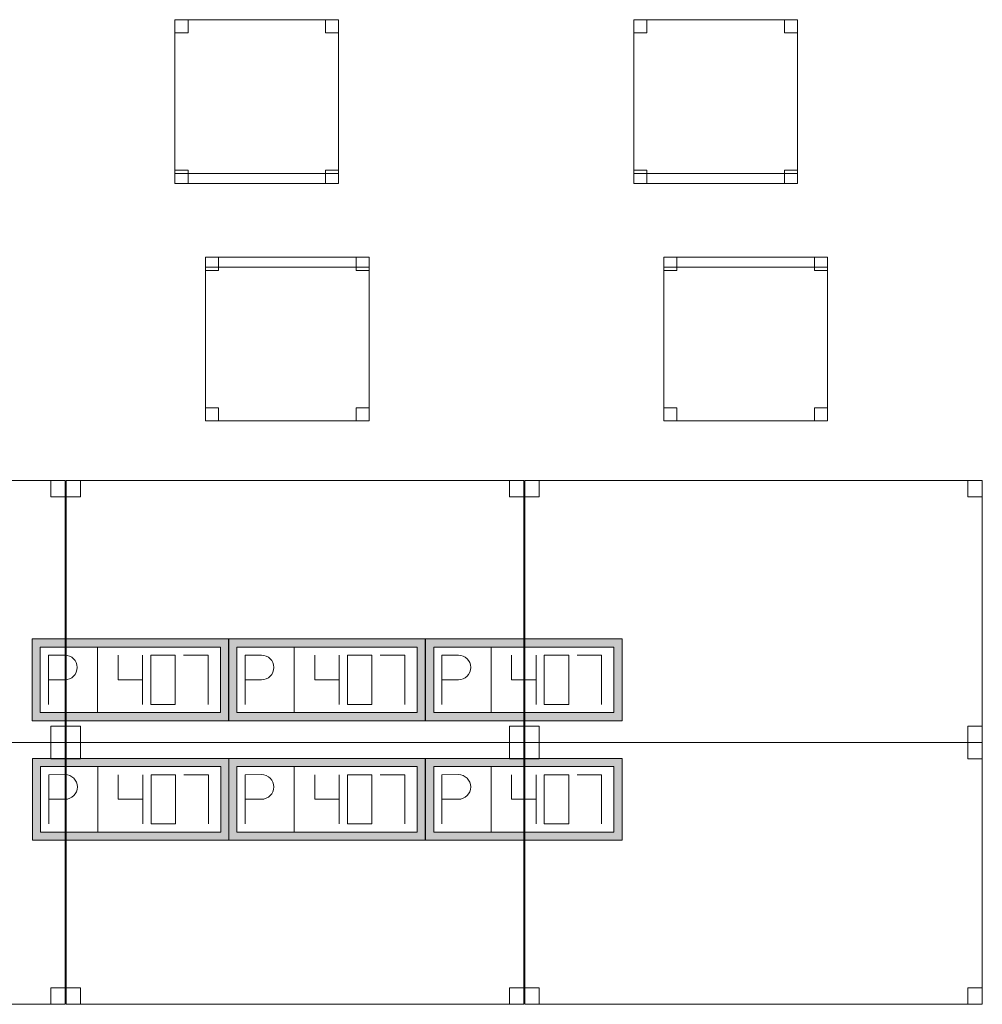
# Model space of a CAD drawing. Header units: metres. Extents: x 397.7 to 427.5, y 12.7 to 28.4.
# Tile 4 of 127: x 402 to 404.9, y 15.3 to 18.3. Entities that reach past the tile are written whole.
import ezdxf

# ---------------------------------------------------------------- set-up
doc = ezdxf.new("R2010")
doc.units = ezdxf.units.M
doc.layers.add('02_MOBILIARIO', color=7, linetype='Continuous', lineweight=18)
doc.layers.add('A-DETL-____-MBND', color=7, linetype='Continuous', lineweight=18)

# ---------------------------------------------------------------- blocks, each defined once
blk = doc.blocks.new('Family - Cadira d_Oficina_P4-153753-07_TEL_P4')
at = {"layer": 'A-DETL-____-MBND', "color": 253, "true_color": 0xaaaaaa}
for p, q in [((0, 0.5), (0.5, 0.5)), ((0, 0), (0, 0.5)), ((0.5, 0.5), (0, 0.5)), ((0, 0.5), (0, 0)), ((0, 0.46), (0, 0.5)), ((0, 0.5), (0.04, 0.5)), ((0.04, 0.5), (0, 0.5)), ((0, 0.5), (0, 0.46)), ((0.04, 0.5), (0.04, 0.46)), ((0.04, 0.46), (0.04, 0.5)), ((0.46, 0.46), (0.46, 0.5)), ((0.46, 0.5), (0.5, 0.5)), ((0.5, 0.5), (0.46, 0.5)), ((0.46, 0.5), (0.46, 0.46)), ((0.5, 0.5), (0.5, 0)), ((0.5, 0), (0.5, 0.5)), ((0.5, 0.5), (0.5, 0.46)), ((0.5, 0.46), (0.5, 0.5)), ((0.04, 0.46), (0, 0.46)), ((0, 0.46), (0.04, 0.46)), ((0.5, 0.46), (0.46, 0.46)), ((0.46, 0.46), (0.5, 0.46)), ((0, 0), (0, 0.04)), ((0, 0.04), (0.04, 0.04)), ((0.04, 0.04), (0, 0.04)), ((0, 0.04), (0, 0)), ((0.04, 0.04), (0.04, 0)), ((0.04, 0), (0.04, 0.04)), ((0.46, 0), (0.46, 0.04)), ((0.46, 0.04), (0.5, 0.04)), ((0.5, 0.04), (0.46, 0.04)), ((0.46, 0.04), (0.46, 0)), ((0.5, 0.04), (0.5, 0)), ((0.5, 0), (0.5, 0.04)), ((0, 0), (0, 0.03)), ((0, 0.03), (0.5, 0.03)), ((0.5, 0.03), (0, 0.03)), ((0, 0.03), (0, 0)), ((0.5, 0), (0, 0)), ((0.04, 0), (0, 0)), ((0, 0), (0.04, 0)), ((0.5, 0), (0.46, 0)), ((0.5, 0.03), (0.5, 0)), ((0.5, 0), (0.5, 0.03)), ((0, 0), (0.5, 0)), ((0.5, 0), (0, 0)), ((0, 0), (0.5, 0)), ((0.46, 0), (0.5, 0))]:
    blk.add_line(p, q, dxfattribs=at)
blk = doc.blocks.new('Family - Taula 140X80_P4-153855-07_TEL_P4')
at = {"layer": 'A-DETL-____-MBND', "color": 253, "true_color": 0xaaaaaa}
for p, q in [((0, 0), (0, 0.8001)), ((0, 0.8001), (1.3973, 0.8001)), ((1.3973, 0.8001), (0, 0.8001)), ((0, 0.8001), (0, 0)), ((0, 0.7501), (0, 0.8001)), ((0, 0.8001), (0.0437, 0.8001)), ((0.0437, 0.8001), (0, 0.8001)), ((0, 0.8001), (0, 0.7501)), ((0.0437, 0.8001), (0.0437, 0.7501)), ((0.0437, 0.7501), (0.0437, 0.8001)), ((1.3536, 0.7501), (1.3536, 0.8001)), ((1.3536, 0.8001), (1.3973, 0.8001)), ((1.3973, 0.8001), (1.3536, 0.8001)), ((1.3536, 0.8001), (1.3536, 0.7501)), ((1.3973, 0.8001), (1.3973, 0)), ((1.3973, 0), (1.3973, 0.8001)), ((1.3973, 0.8001), (1.3973, 0.7501)), ((1.3973, 0.7501), (1.3973, 0.8001)), ((0.0437, 0.7501), (0, 0.7501)), ((0, 0.7501), (0.0437, 0.7501)), ((1.3973, 0.7501), (1.3536, 0.7501)), ((1.3536, 0.7501), (1.3973, 0.7501)), ((0, 0), (0, 0.05)), ((0, 0.05), (0.0437, 0.05)), ((0.0437, 0.05), (0, 0.05)), ((0, 0.05), (0, 0)), ((0.0437, 0.05), (0.0437, 0)), ((0.0437, 0), (0.0437, 0.05)), ((1.3536, 0), (1.3536, 0.05)), ((1.3536, 0.05), (1.3973, 0.05)), ((1.3973, 0.05), (1.3536, 0.05)), ((1.3536, 0.05), (1.3536, 0)), ((1.3973, 0.05), (1.3973, 0)), ((1.3973, 0), (1.3973, 0.05)), ((1.3973, 0), (0, 0)), ((0, 0), (1.3973, 0)), ((0.0437, 0), (0, 0)), ((0, 0), (0.0437, 0)), ((1.3973, 0), (1.3536, 0)), ((1.3536, 0), (1.3973, 0))]:
    blk.add_line(p, q, dxfattribs=at)
blk = doc.blocks.new('Family - Taula 140X80_P4-153901-07_TEL_P4')
at = {"layer": 'A-DETL-____-MBND', "color": 253, "true_color": 0xaaaaaa}
for p, q in [((0, 0.8001), (0.0437, 0.8001)), ((0, 0.7501), (0, 0.8001)), ((0.0437, 0.8001), (0, 0.8001)), ((0, 0.8001), (0, 0.7501)), ((0, 0.8001), (1.3973, 0.8001)), ((0, 0), (0, 0.8001)), ((1.3973, 0.8001), (0, 0.8001)), ((0, 0.8001), (0, 0)), ((0.0437, 0.8001), (0.0437, 0.7501)), ((0.0437, 0.7501), (0.0437, 0.8001)), ((1.3536, 0.8001), (1.3973, 0.8001)), ((1.3536, 0.7501), (1.3536, 0.8001)), ((1.3973, 0.8001), (1.3536, 0.8001)), ((1.3536, 0.8001), (1.3536, 0.7501)), ((1.3973, 0.8001), (1.3973, 0.7501)), ((1.3973, 0.7501), (1.3973, 0.8001)), ((1.3973, 0.8001), (1.3973, 0)), ((1.3973, 0), (1.3973, 0.8001)), ((0.0437, 0.7501), (0, 0.7501)), ((0, 0.7501), (0.0437, 0.7501)), ((1.3973, 0.7501), (1.3536, 0.7501)), ((1.3536, 0.7501), (1.3973, 0.7501)), ((0, 0.05), (0.0437, 0.05)), ((0, 0), (0, 0.05)), ((0.0437, 0.05), (0, 0.05)), ((0, 0.05), (0, 0)), ((0.0437, 0.05), (0.0437, 0)), ((0.0437, 0), (0.0437, 0.05)), ((1.3536, 0.05), (1.3973, 0.05)), ((1.3536, 0), (1.3536, 0.05)), ((1.3973, 0.05), (1.3536, 0.05)), ((1.3536, 0.05), (1.3536, 0)), ((1.3973, 0.05), (1.3973, 0)), ((1.3973, 0), (1.3973, 0.05)), ((0.0437, 0), (0, 0)), ((0, 0), (0.0437, 0)), ((0, 0), (1.3973, 0)), ((1.3973, 0), (1.3536, 0)), ((1.3536, 0), (1.3973, 0)), ((1.3973, 0), (0, 0))]:
    blk.add_line(p, q, dxfattribs=at)
blk = doc.blocks.new('Family - Taula 140X80_P4-153943-07_TEL_P4')
at = {"layer": 'A-DETL-____-MBND', "color": 253, "true_color": 0xaaaaaa}
for p, q in [((0, 0.7501), (0, 0.8001)), ((0, 0.8001), (0.0437, 0.8001)), ((0.0437, 0.8001), (0, 0.8001)), ((0, 0.8001), (0, 0.7501)), ((0, 0), (0, 0.8001)), ((0, 0.8001), (1.3973, 0.8001)), ((1.3973, 0.8001), (0, 0.8001)), ((0, 0.8001), (0, 0)), ((0.0437, 0.8001), (0.0437, 0.7501)), ((0.0437, 0.7501), (0.0437, 0.8001)), ((1.3536, 0.7501), (1.3536, 0.8001)), ((1.3536, 0.8001), (1.3973, 0.8001)), ((1.3973, 0.8001), (1.3536, 0.8001)), ((1.3536, 0.8001), (1.3536, 0.7501)), ((1.3973, 0.8001), (1.3973, 0.7501)), ((1.3973, 0.7501), (1.3973, 0.8001)), ((1.3973, 0.8001), (1.3973, 0)), ((1.3973, 0), (1.3973, 0.8001)), ((0.0437, 0.7501), (0, 0.7501)), ((0, 0.7501), (0.0437, 0.7501)), ((1.3973, 0.7501), (1.3536, 0.7501)), ((1.3536, 0.7501), (1.3973, 0.7501)), ((0, 0), (0, 0.05)), ((0, 0.05), (0.0437, 0.05)), ((0.0437, 0.05), (0, 0.05)), ((0, 0.05), (0, 0)), ((0.0437, 0.05), (0.0437, 0)), ((0.0437, 0), (0.0437, 0.05)), ((1.3536, 0), (1.3536, 0.05)), ((1.3536, 0.05), (1.3973, 0.05)), ((1.3973, 0.05), (1.3536, 0.05)), ((1.3536, 0.05), (1.3536, 0)), ((1.3973, 0.05), (1.3973, 0)), ((1.3973, 0), (1.3973, 0.05)), ((1.3973, 0), (0, 0)), ((0, 0), (1.3973, 0)), ((0.0437, 0), (0, 0)), ((0, 0), (0.0437, 0)), ((1.3973, 0), (1.3536, 0)), ((1.3536, 0), (1.3973, 0))]:
    blk.add_line(p, q, dxfattribs=at)
blk = doc.blocks.new('Family - Cadira d_Oficina_P4-154056-07_TEL_P4')
at = {"layer": 'A-DETL-____-MBND', "color": 253, "true_color": 0xaaaaaa}
for p, q in [((0, 0.5), (0.5, 0.5)), ((0, 0), (0, 0.5)), ((0.5, 0.5), (0, 0.5)), ((0, 0.5), (0, 0)), ((0, 0.46), (0, 0.5)), ((0, 0.5), (0.04, 0.5)), ((0.04, 0.5), (0, 0.5)), ((0, 0.5), (0, 0.46)), ((0.04, 0.5), (0.04, 0.46)), ((0.04, 0.46), (0.04, 0.5)), ((0.46, 0.46), (0.46, 0.5)), ((0.46, 0.5), (0.5, 0.5)), ((0.5, 0.5), (0.46, 0.5)), ((0.46, 0.5), (0.46, 0.46)), ((0.5, 0.5), (0.5, 0)), ((0.5, 0), (0.5, 0.5)), ((0.5, 0.5), (0.5, 0.46)), ((0.5, 0.46), (0.5, 0.5)), ((0.04, 0.46), (0, 0.46)), ((0, 0.46), (0.04, 0.46)), ((0.5, 0.46), (0.46, 0.46)), ((0.46, 0.46), (0.5, 0.46)), ((0, 0), (0, 0.04)), ((0, 0.04), (0.04, 0.04)), ((0.04, 0.04), (0, 0.04)), ((0, 0.04), (0, 0)), ((0.04, 0.04), (0.04, 0)), ((0.04, 0), (0.04, 0.04)), ((0.46, 0), (0.46, 0.04)), ((0.46, 0.04), (0.5, 0.04)), ((0.5, 0.04), (0.46, 0.04)), ((0.46, 0.04), (0.46, 0)), ((0.5, 0.04), (0.5, 0)), ((0.5, 0), (0.5, 0.04)), ((0, 0), (0, 0.03)), ((0, 0.03), (0.5, 0.03)), ((0.5, 0.03), (0, 0.03)), ((0, 0.03), (0, 0)), ((0.04, 0), (0, 0)), ((0, 0), (0.04, 0)), ((0.5, 0), (0, 0)), ((0.5, 0), (0.46, 0)), ((0.5, 0.03), (0.5, 0)), ((0.5, 0), (0.5, 0.03)), ((0.5, 0), (0, 0)), ((0, 0), (0.5, 0)), ((0, 0), (0.5, 0)), ((0.46, 0), (0.5, 0))]:
    blk.add_line(p, q, dxfattribs=at)
blk = doc.blocks.new('Family - Taula 140X80_P4-154068-07_TEL_P4')
at = {"layer": 'A-DETL-____-MBND', "color": 253, "true_color": 0xaaaaaa}
for p, q in [((0, 0.8001), (1.3973, 0.8001)), ((0, 0), (0, 0.8001)), ((1.3973, 0.8001), (0, 0.8001)), ((0, 0.8001), (0, 0)), ((0, 0.8001), (0.0437, 0.8001)), ((0, 0.7501), (0, 0.8001)), ((0.0437, 0.8001), (0, 0.8001)), ((0, 0.8001), (0, 0.7501)), ((0.0437, 0.8001), (0.0437, 0.7501)), ((0.0437, 0.7501), (0.0437, 0.8001)), ((1.3536, 0.8001), (1.3973, 0.8001)), ((1.3536, 0.7501), (1.3536, 0.8001)), ((1.3973, 0.8001), (1.3536, 0.8001)), ((1.3536, 0.8001), (1.3536, 0.7501)), ((1.3973, 0.8001), (1.3973, 0)), ((1.3973, 0), (1.3973, 0.8001)), ((1.3973, 0.8001), (1.3973, 0.7501)), ((1.3973, 0.7501), (1.3973, 0.8001)), ((0.0437, 0.7501), (0, 0.7501)), ((0, 0.7501), (0.0437, 0.7501)), ((1.3973, 0.7501), (1.3536, 0.7501)), ((1.3536, 0.7501), (1.3973, 0.7501)), ((0, 0.05), (0.0437, 0.05)), ((0, 0), (0, 0.05)), ((0.0437, 0.05), (0, 0.05)), ((0, 0.05), (0, 0)), ((0.0437, 0.05), (0.0437, 0)), ((0.0437, 0), (0.0437, 0.05)), ((1.3536, 0.05), (1.3973, 0.05)), ((1.3536, 0), (1.3536, 0.05)), ((1.3973, 0.05), (1.3536, 0.05)), ((1.3536, 0.05), (1.3536, 0)), ((1.3973, 0.05), (1.3973, 0)), ((1.3973, 0), (1.3973, 0.05)), ((0, 0), (1.3973, 0)), ((0.0437, 0), (0, 0)), ((0, 0), (0.0437, 0)), ((1.3973, 0), (1.3536, 0)), ((1.3536, 0), (1.3973, 0)), ((1.3973, 0), (0, 0))]:
    blk.add_line(p, q, dxfattribs=at)
blk = doc.blocks.new('Family - Taula 140X80_P4-154221-07_TEL_P4')
at = {"layer": 'A-DETL-____-MBND', "color": 253, "true_color": 0xaaaaaa}
for p, q in [((0, 0), (0, 0.8001)), ((0, 0.8001), (1.3973, 0.8001)), ((1.3973, 0.8001), (0, 0.8001)), ((0, 0.8001), (0, 0)), ((0, 0.7501), (0, 0.8001)), ((0, 0.8001), (0.0437, 0.8001)), ((0.0437, 0.8001), (0, 0.8001)), ((0, 0.8001), (0, 0.7501)), ((0.0437, 0.8001), (0.0437, 0.7501)), ((0.0437, 0.7501), (0.0437, 0.8001)), ((1.3536, 0.7501), (1.3536, 0.8001)), ((1.3536, 0.8001), (1.3973, 0.8001)), ((1.3973, 0.8001), (1.3536, 0.8001)), ((1.3536, 0.8001), (1.3536, 0.7501)), ((1.3973, 0.8001), (1.3973, 0.7501)), ((1.3973, 0.7501), (1.3973, 0.8001)), ((1.3973, 0.8001), (1.3973, 0)), ((1.3973, 0), (1.3973, 0.8001)), ((0.0437, 0.7501), (0, 0.7501)), ((0, 0.7501), (0.0437, 0.7501)), ((1.3973, 0.7501), (1.3536, 0.7501)), ((1.3536, 0.7501), (1.3973, 0.7501)), ((0, 0), (0, 0.05)), ((0, 0.05), (0.0437, 0.05)), ((0.0437, 0.05), (0, 0.05)), ((0, 0.05), (0, 0)), ((0.0437, 0.05), (0.0437, 0)), ((0.0437, 0), (0.0437, 0.05)), ((1.3536, 0), (1.3536, 0.05)), ((1.3536, 0.05), (1.3973, 0.05)), ((1.3973, 0.05), (1.3536, 0.05)), ((1.3536, 0.05), (1.3536, 0)), ((1.3973, 0.05), (1.3973, 0)), ((1.3973, 0), (1.3973, 0.05)), ((1.3973, 0), (0, 0)), ((0, 0), (1.3973, 0)), ((0.0437, 0), (0, 0)), ((0, 0), (0.0437, 0)), ((1.3973, 0), (1.3536, 0)), ((1.3536, 0), (1.3973, 0))]:
    blk.add_line(p, q, dxfattribs=at)
blk = doc.blocks.new('Family - Taula 140X80_P4-154410-07_TEL_P4')
at = {"layer": 'A-DETL-____-MBND', "color": 253, "true_color": 0xaaaaaa}
for p, q in [((0, 0.8001), (0.0437, 0.8001)), ((0, 0.7501), (0, 0.8001)), ((0.0437, 0.8001), (0, 0.8001)), ((0, 0.8001), (0, 0.7501)), ((0, 0.8001), (1.3973, 0.8001)), ((0, 0), (0, 0.8001)), ((1.3973, 0.8001), (0, 0.8001)), ((0, 0.8001), (0, 0)), ((0.0437, 0.8001), (0.0437, 0.7501)), ((0.0437, 0.7501), (0.0437, 0.8001)), ((1.3536, 0.8001), (1.3973, 0.8001)), ((1.3536, 0.7501), (1.3536, 0.8001)), ((1.3973, 0.8001), (1.3536, 0.8001)), ((1.3536, 0.8001), (1.3536, 0.7501)), ((1.3973, 0.8001), (1.3973, 0.7501)), ((1.3973, 0.7501), (1.3973, 0.8001)), ((1.3973, 0.8001), (1.3973, 0)), ((1.3973, 0), (1.3973, 0.8001)), ((0.0437, 0.7501), (0, 0.7501)), ((0, 0.7501), (0.0437, 0.7501)), ((1.3973, 0.7501), (1.3536, 0.7501)), ((1.3536, 0.7501), (1.3973, 0.7501)), ((0, 0.05), (0.0437, 0.05)), ((0, 0), (0, 0.05)), ((0.0437, 0.05), (0, 0.05)), ((0, 0.05), (0, 0)), ((0.0437, 0.05), (0.0437, 0)), ((0.0437, 0), (0.0437, 0.05)), ((1.3536, 0.05), (1.3973, 0.05)), ((1.3536, 0), (1.3536, 0.05)), ((1.3973, 0.05), (1.3536, 0.05)), ((1.3536, 0.05), (1.3536, 0)), ((1.3973, 0.05), (1.3973, 0)), ((1.3973, 0), (1.3973, 0.05)), ((0.0437, 0), (0, 0)), ((0, 0), (0.0437, 0)), ((0, 0), (1.3973, 0)), ((1.3973, 0), (1.3536, 0)), ((1.3536, 0), (1.3973, 0)), ((1.3973, 0), (0, 0))]:
    blk.add_line(p, q, dxfattribs=at)
blk = doc.blocks.new('Family - Cadira d_Oficina_P4-154517-07_TEL_P4')
at = {"layer": 'A-DETL-____-MBND', "color": 253, "true_color": 0xaaaaaa}
for p, q in [((0, 0.46), (0, 0.5)), ((0, 0.5), (0.04, 0.5)), ((0.04, 0.5), (0, 0.5)), ((0, 0.5), (0, 0.46)), ((0, 0), (0, 0.5)), ((0, 0.5), (0.5, 0.5)), ((0.5, 0.5), (0, 0.5)), ((0, 0.5), (0, 0)), ((0, 0.47), (0, 0.5)), ((0, 0.5), (0.5, 0.5)), ((0.5, 0.5), (0, 0.5)), ((0, 0.5), (0, 0.47)), ((0.04, 0.5), (0.04, 0.46)), ((0.04, 0.46), (0.04, 0.5)), ((0.46, 0.46), (0.46, 0.5)), ((0.46, 0.5), (0.5, 0.5)), ((0.5, 0.5), (0.46, 0.5)), ((0.46, 0.5), (0.46, 0.46)), ((0.5, 0.5), (0.5, 0)), ((0.5, 0), (0.5, 0.5)), ((0.5, 0.5), (0.5, 0.47)), ((0.5, 0.47), (0.5, 0.5)), ((0.5, 0.5), (0.5, 0.46)), ((0.5, 0.46), (0.5, 0.5)), ((0.5, 0.47), (0, 0.47)), ((0, 0.47), (0.5, 0.47)), ((0.04, 0.46), (0, 0.46)), ((0, 0.46), (0.04, 0.46)), ((0.5, 0.46), (0.46, 0.46)), ((0.46, 0.46), (0.5, 0.46)), ((0, 0), (0, 0.04)), ((0, 0.04), (0.04, 0.04)), ((0.04, 0.04), (0, 0.04)), ((0, 0.04), (0, 0)), ((0.04, 0.04), (0.04, 0)), ((0.04, 0), (0.04, 0.04)), ((0.46, 0), (0.46, 0.04)), ((0.46, 0.04), (0.5, 0.04)), ((0.5, 0.04), (0.46, 0.04)), ((0.46, 0.04), (0.46, 0)), ((0.5, 0.04), (0.5, 0)), ((0.5, 0), (0.5, 0.04)), ((0.5, 0), (0, 0)), ((0, 0), (0.5, 0)), ((0.04, 0), (0, 0)), ((0, 0), (0.04, 0)), ((0.5, 0), (0.46, 0)), ((0.46, 0), (0.5, 0))]:
    blk.add_line(p, q, dxfattribs=at)
blk = doc.blocks.new('Family - Cadira d_Oficina_P4-154531-07_TEL_P4')
at = {"layer": 'A-DETL-____-MBND', "color": 253, "true_color": 0xaaaaaa}
for p, q in [((0, 0.46), (0, 0.5)), ((0, 0.5), (0.04, 0.5)), ((0.04, 0.5), (0, 0.5)), ((0, 0.5), (0, 0.46)), ((0, 0.47), (0, 0.5)), ((0, 0.5), (0.5, 0.5)), ((0.5, 0.5), (0, 0.5)), ((0, 0.5), (0, 0.47)), ((0, 0), (0, 0.5)), ((0, 0.5), (0.5, 0.5)), ((0.5, 0.5), (0, 0.5)), ((0, 0.5), (0, 0)), ((0.04, 0.5), (0.04, 0.46)), ((0.04, 0.46), (0.04, 0.5)), ((0.46, 0.46), (0.46, 0.5)), ((0.46, 0.5), (0.5, 0.5)), ((0.5, 0.5), (0.46, 0.5)), ((0.46, 0.5), (0.46, 0.46)), ((0.5, 0.5), (0.5, 0.47)), ((0.5, 0.47), (0.5, 0.5)), ((0.5, 0.5), (0.5, 0)), ((0.5, 0), (0.5, 0.5)), ((0.5, 0.5), (0.5, 0.46)), ((0.5, 0.46), (0.5, 0.5)), ((0.5, 0.47), (0, 0.47)), ((0, 0.47), (0.5, 0.47)), ((0.04, 0.46), (0, 0.46)), ((0, 0.46), (0.04, 0.46)), ((0.5, 0.46), (0.46, 0.46)), ((0.46, 0.46), (0.5, 0.46)), ((0, 0), (0, 0.04)), ((0, 0.04), (0.04, 0.04)), ((0.04, 0.04), (0, 0.04)), ((0, 0.04), (0, 0)), ((0.04, 0.04), (0.04, 0)), ((0.04, 0), (0.04, 0.04)), ((0.46, 0), (0.46, 0.04)), ((0.46, 0.04), (0.5, 0.04)), ((0.5, 0.04), (0.46, 0.04)), ((0.46, 0.04), (0.46, 0)), ((0.5, 0.04), (0.5, 0)), ((0.5, 0), (0.5, 0.04)), ((0.04, 0), (0, 0)), ((0, 0), (0.04, 0)), ((0.5, 0), (0, 0)), ((0, 0), (0.5, 0)), ((0.5, 0), (0.46, 0)), ((0.46, 0), (0.5, 0))]:
    blk.add_line(p, q, dxfattribs=at)
blk = doc.blocks.new('LONDR55-XX_ZZ-ARQ-CAA-M3D-Londres55_ifc-1-07_TEL_P4')
at = {"layer": '02_MOBILIARIO', "color": 253, "lineweight": 18, "true_color": 0xaaaaaa}
for name, p in [('Family - Cadira d_Oficina_P4-153753-07_TEL_P4', (402.4693, 17.8277)), ('Family - Cadira d_Oficina_P4-154056-07_TEL_P4', (403.8705, 17.8277)), ('Family - Cadira d_Oficina_P4-154531-07_TEL_P4', (402.5623, 17.1018)), ('Family - Cadira d_Oficina_P4-154517-07_TEL_P4', (403.9623, 17.1018)), ('Family - Taula 140X80_P4-154410-07_TEL_P4', (400.7364, 16.1195)), ('Family - Taula 140X80_P4-153901-07_TEL_P4', (402.1376, 16.1195)), ('Family - Taula 140X80_P4-154068-07_TEL_P4', (403.5376, 16.1195)), ('Family - Taula 140X80_P4-153943-07_TEL_P4', (400.7364, 15.3195)), ('Family - Taula 140X80_P4-154221-07_TEL_P4', (402.1376, 15.3195)), ('Family - Taula 140X80_P4-153855-07_TEL_P4', (403.5376, 15.3195))]:
    blk.add_blockref(name, p, dxfattribs=at)
blk = doc.blocks.new('ZYR_05_02_05 PT 4COL Terra - 07 PT Terra _4SC-2SAI-2VD_-903863-07_TEL_P4')
at = {"layer": 'A-DETL-____-MBND', "true_color": 0x3c0aff}
h = blk.add_hatch(color=180, dxfattribs=at)
h.paths.add_polyline_path([(-0.5706, -0.125), (0.0294, -0.125), (0.0294, 0.125), (-0.5706, 0.125), (-0.5706, 0.0132)])
h.paths.add_polyline_path([(-0.5456, -0.1), (-0.5456, 0.1), (0.0044, 0.1), (0.0044, -0.1)])
at = {"layer": 'A-DETL-____-MBND', "color": 180, "true_color": 0x3c0aff}
for p, q in [((0.0294, 0.125), (-0.5706, 0.125)), ((-0.5706, 0.125), (-0.5706, -0.125)), ((-0.5706, 0.125), (0.0294, 0.125)), ((-0.5706, 0.125), (-0.5706, -0.125)), ((0.0294, -0.125), (0.0294, 0.125)), ((0.0294, 0.125), (0.0294, -0.125)), ((-0.5456, -0.1), (-0.5456, 0.1)), ((-0.5456, 0.1), (0.0044, 0.1)), ((-0.5456, 0.1), (0.0044, 0.1)), ((-0.5456, -0.1), (-0.5456, 0.1)), ((-0.3706, 0.1), (-0.3706, -0.1)), ((0.0044, 0.1), (0.0044, -0.1)), ((0.0044, 0.1), (0.0044, -0.1)), ((-0.5206, 0.075), (-0.4706, 0.0754)), ((-0.5206, 0.075), (-0.5206, -0.075)), ((-0.3081, 0.075), (-0.3081, 0)), ((-0.2331, 0.075), (-0.2331, -0.075)), ((-0.1331, 0.075), (-0.2081, 0.075)), ((-0.2081, 0.075), (-0.2081, -0.075)), ((-0.1331, -0.075), (-0.1331, 0.075)), ((-0.1081, 0.075), (-0.0331, 0.075)), ((-0.0331, 0.075), (-0.0331, -0.075)), ((-0.5206, 0), (-0.4706, 0)), ((-0.3081, 0), (-0.2331, 0)), ((-0.2081, -0.075), (-0.1331, -0.075)), ((0.0044, -0.1), (-0.5456, -0.1)), ((0.0044, -0.1), (-0.5456, -0.1)), ((-0.5706, -0.125), (0.0294, -0.125)), ((0.0294, -0.125), (-0.5706, -0.125))]:
    blk.add_line(p, q, dxfattribs=at)
blk.add_arc((-0.4706, 0.0377), 0.0377, 270, 90, dxfattribs=at)
blk = doc.blocks.new('ZYR_05_02_05 PT 4COL Terra - 07 PT Terra _4SC-2SAI-2VD_-903864-07_TEL_P4')
at = {"layer": 'A-DETL-____-MBND', "true_color": 0x3c0aff}
h = blk.add_hatch(color=180, dxfattribs=at)
h.paths.add_polyline_path([(-0.19, -0.125), (0.41, -0.125), (0.41, 0.125), (-0.19, 0.125), (-0.19, 0.0132)])
h.paths.add_polyline_path([(-0.165, -0.1), (-0.165, 0.1), (0.385, 0.1), (0.385, -0.1)])
at = {"layer": 'A-DETL-____-MBND', "color": 180, "true_color": 0x3c0aff}
for p, q in [((0.41, 0.125), (-0.19, 0.125)), ((-0.19, 0.125), (-0.19, -0.125)), ((-0.19, 0.125), (0.41, 0.125)), ((-0.19, 0.125), (-0.19, -0.125)), ((0.41, -0.125), (0.41, 0.125)), ((0.41, 0.125), (0.41, -0.125)), ((-0.165, -0.1), (-0.165, 0.1)), ((-0.165, 0.1), (0.385, 0.1)), ((-0.165, 0.1), (0.385, 0.1)), ((-0.165, -0.1), (-0.165, 0.1)), ((0.01, 0.1), (0.01, -0.1)), ((0.385, 0.1), (0.385, -0.1)), ((0.385, 0.1), (0.385, -0.1)), ((-0.14, 0.075), (-0.09, 0.0754)), ((-0.14, 0.075), (-0.14, -0.075)), ((0.0725, 0.075), (0.0725, 0)), ((0.1475, 0.075), (0.1475, -0.075)), ((0.2475, 0.075), (0.1725, 0.075)), ((0.1725, 0.075), (0.1725, -0.075)), ((0.2475, -0.075), (0.2475, 0.075)), ((0.2725, 0.075), (0.3475, 0.075)), ((0.3475, 0.075), (0.3475, -0.075)), ((-0.14, 0), (-0.09, 0)), ((0.0725, 0), (0.1475, 0)), ((0.1725, -0.075), (0.2475, -0.075)), ((0.385, -0.1), (-0.165, -0.1)), ((0.385, -0.1), (-0.165, -0.1)), ((-0.19, -0.125), (0.41, -0.125)), ((0.41, -0.125), (-0.19, -0.125))]:
    blk.add_line(p, q, dxfattribs=at)
blk.add_arc((-0.09, 0.0377), 0.0377, 270, 90, dxfattribs=at)
blk = doc.blocks.new('ZYR_05_02_05 PT 4COL Terra - 07 PT Terra _4SC-2SAI-2VD_-903865-07_TEL_P4')
at = {"layer": 'A-DETL-____-MBND', "true_color": 0x3c0aff}
h = blk.add_hatch(color=180, dxfattribs=at)
h.paths.add_polyline_path([(0.1913, -0.125), (0.7913, -0.125), (0.7913, 0.125), (0.1913, 0.125), (0.1913, 0.0132)])
h.paths.add_polyline_path([(0.2163, -0.1), (0.2163, 0.1), (0.7663, 0.1), (0.7663, -0.1)])
at = {"layer": 'A-DETL-____-MBND', "color": 180, "true_color": 0x3c0aff}
for p, q in [((0.7913, 0.125), (0.1913, 0.125)), ((0.1913, 0.125), (0.1913, -0.125)), ((0.1913, 0.125), (0.7913, 0.125)), ((0.1913, 0.125), (0.1913, -0.125)), ((0.7913, -0.125), (0.7913, 0.125)), ((0.7913, 0.125), (0.7913, -0.125)), ((0.2163, -0.1), (0.2163, 0.1)), ((0.2163, 0.1), (0.7663, 0.1)), ((0.2163, 0.1), (0.7663, 0.1)), ((0.2163, -0.1), (0.2163, 0.1)), ((0.3913, 0.1), (0.3913, -0.1)), ((0.7663, 0.1), (0.7663, -0.1)), ((0.7663, 0.1), (0.7663, -0.1)), ((0.2413, 0.075), (0.2913, 0.0754)), ((0.2413, 0.075), (0.2413, -0.075)), ((0.4538, 0.075), (0.4538, 0)), ((0.5288, 0.075), (0.5288, -0.075)), ((0.6288, 0.075), (0.5538, 0.075)), ((0.5538, 0.075), (0.5538, -0.075)), ((0.6288, -0.075), (0.6288, 0.075)), ((0.6538, 0.075), (0.7288, 0.075)), ((0.7288, 0.075), (0.7288, -0.075)), ((0.2413, 0), (0.2913, 0)), ((0.4538, 0), (0.5288, 0)), ((0.5538, -0.075), (0.6288, -0.075)), ((0.7663, -0.1), (0.2163, -0.1)), ((0.7663, -0.1), (0.2163, -0.1)), ((0.1913, -0.125), (0.7913, -0.125)), ((0.7913, -0.125), (0.1913, -0.125))]:
    blk.add_line(p, q, dxfattribs=at)
blk.add_arc((0.2913, 0.0377), 0.0377, 270, 90, dxfattribs=at)
blk = doc.blocks.new('ZYR_05_02_05 PT 4COL Terra - 07 PT Terra _4SC-2SAI-2VD_-903866-07_TEL_P4')
at = {"layer": 'A-DETL-____-MBND', "true_color": 0x3c0aff}
h = blk.add_hatch(color=180, dxfattribs=at)
h.paths.add_polyline_path([(-0.5697, -0.125), (0.0303, -0.125), (0.0303, 0.125), (-0.5697, 0.125)])
h.paths.add_polyline_path([(-0.5447, -0.1), (-0.5447, 0.1), (0.0054, 0.1), (0.0054, -0.1)])
at = {"layer": 'A-DETL-____-MBND', "color": 180, "true_color": 0x3c0aff}
for p, q in [((0.0303, 0.125), (-0.5697, 0.125)), ((-0.5697, 0.125), (-0.5697, -0.125)), ((-0.5697, 0.125), (0.0303, 0.125)), ((-0.5697, 0.125), (-0.5697, -0.125)), ((0.0303, -0.125), (0.0303, 0.125)), ((0.0303, 0.125), (0.0303, -0.125)), ((-0.5447, -0.1), (-0.5447, 0.1)), ((-0.5447, 0.1), (0.0054, 0.1)), ((-0.5447, 0.1), (0.0054, 0.1)), ((-0.5447, -0.1), (-0.5447, 0.1)), ((-0.3697, 0.1), (-0.3697, -0.1)), ((0.0054, 0.1), (0.0054, -0.1)), ((0.0054, 0.1), (0.0054, -0.1)), ((-0.5197, 0.075), (-0.4697, 0.0754)), ((-0.5197, 0.075), (-0.5197, -0.075)), ((-0.3072, 0.075), (-0.3072, 0)), ((-0.2322, 0.075), (-0.2322, -0.075)), ((-0.1322, 0.075), (-0.2072, 0.075)), ((-0.2072, 0.075), (-0.2072, -0.075)), ((-0.1322, -0.075), (-0.1322, 0.075)), ((-0.1072, 0.075), (-0.0322, 0.075)), ((-0.0322, 0.075), (-0.0322, -0.075)), ((-0.5197, 0), (-0.4697, 0)), ((-0.3072, 0), (-0.2322, 0)), ((-0.2072, -0.075), (-0.1322, -0.075)), ((0.0054, -0.1), (-0.5447, -0.1)), ((0.0054, -0.1), (-0.5447, -0.1)), ((-0.5697, -0.125), (0.0303, -0.125)), ((0.0303, -0.125), (-0.5697, -0.125))]:
    blk.add_line(p, q, dxfattribs=at)
blk.add_arc((-0.4697, 0.0377), 0.0377, 270, 90, dxfattribs=at)

msp = doc.modelspace()

# ---------------------------------------------------------------- block references
at = {"lineweight": 5}
msp.add_blockref('LONDR55-XX_ZZ-ARQ-CAA-M3D-Londres55_ifc-1-07_TEL_P4', (0, 0), dxfattribs=at)
at = {"layer": 'A-DETL-____-MBND', "color": 180, "true_color": 0x3c0aff}
for name, p in [('ZYR_05_02_05 PT 4COL Terra - 07 PT Terra _4SC-2SAI-2VD_-903863-07_TEL_P4', (402.6036, 16.3109)), ('ZYR_05_02_05 PT 4COL Terra - 07 PT Terra _4SC-2SAI-2VD_-903864-07_TEL_P4', (402.8236, 16.3109)), ('ZYR_05_02_05 PT 4COL Terra - 07 PT Terra _4SC-2SAI-2VD_-903865-07_TEL_P4', (403.0436, 16.3109)), ('ZYR_05_02_05 PT 4COL Terra - 07 PT Terra _4SC-2SAI-2VD_-903866-07_TEL_P4', (402.6036, 15.9459)), ('ZYR_05_02_05 PT 4COL Terra - 07 PT Terra _4SC-2SAI-2VD_-903864-07_TEL_P4', (402.8236, 15.9459)), ('ZYR_05_02_05 PT 4COL Terra - 07 PT Terra _4SC-2SAI-2VD_-903865-07_TEL_P4', (403.0436, 15.9459))]:
    msp.add_blockref(name, p, dxfattribs=at)

doc.saveas('drawing.dxf')
